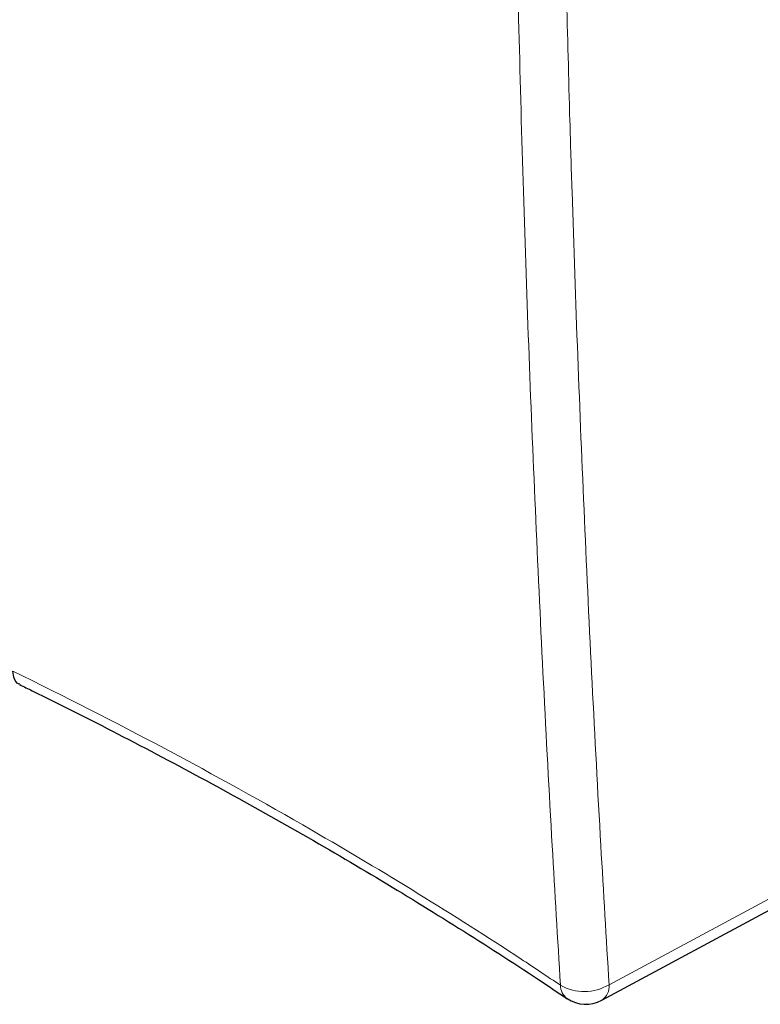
# Paper-space layout 'Blatt2' of a CAD drawing. Header units: millimetres. Extents: x 5 to 418, y 2 to 292.
# Tile 6 of 60: x 116 to 147, y 103 to 144. Entities that reach past the tile are written whole.
import ezdxf

# ---------------------------------------------------------------- set-up
doc = ezdxf.new("R2010")
doc.units = ezdxf.units.MM

psp = doc.layouts.new('Blatt2')

# ---------------------------------------------------------------- linework, layer by layer
at = {"color": 7, "linetype": 'Continuous', "lineweight": 18}
psp.add_line((140.637, 103.694), (149.613, 108.52), dxfattribs=at)
at = {"color": 7, "linetype": 'Continuous', "lineweight": 25}
psp.add_line((140.328, 103.042), (149.311, 107.872), dxfattribs=at)
at = {"color": 7, "linetype": 'Continuous', "lineweight": 18}
for centre, radius, start, end in [((139.603, 105.417), 2.009, 240.1757, 300.9805), ((139.301, 103.672), 0.697, 179.8955, 233.1919), ((139.939, 103.626), 0.702, 303.6566, 5.5302)]:
    psp.add_arc(centre, radius, start, end, dxfattribs=at)
at = {"color": 7, "linetype": 'Continuous', "lineweight": 25}
psp.add_arc((139.665, 104.275), 1.4, 236.0696, 298.2656, dxfattribs=at)
at = {"color": 7, "linetype": 'Continuous', "lineweight": 18}
for points, knots in [([(138.604, 103.673), (138.486, 105.615), (138.096, 112.075), (137.548, 123.124), (137.02, 136.769), (136.808, 145.919), (136.703, 150.449)], [0, 0, 0, 0, 0.126, 0.419218, 0.712417, 1, 1, 1, 1]), ([(138.736, 150.523), (138.815, 146.952), (138.917, 142.39), (139.196, 133.255), (139.58, 123.122), (140.131, 112.086), (140.52, 105.633), (140.637, 103.694)], [0, 0, 0, 0, 0.22627, 0.289152, 0.581705, 0.874277, 1, 1, 1, 1]), ([(115.695, 116.81), (115.695, 116.81), (117.852, 115.756), (122.104, 113.587), (127.734, 110.465), (132.678, 107.514), (136.115, 105.335), (138.056, 104.039), (138.604, 103.673)], [0, 0, 0, 0, 0.000001, 0.261989, 0.525925, 0.724078, 0.922232, 1, 1, 1, 1])]:
    psp.add_open_spline(points, degree=3, knots=knots, dxfattribs=at)
at = {"color": 7, "linetype": 'Continuous', "lineweight": 25}
for points, knots in [([(115.99, 116.258), (115.97, 116.263), (115.869, 116.288), (115.749, 116.469), (115.713, 116.696), (115.695, 116.81)], [0, 0, 0, 0, 0.10434, 0.55217, 1, 1, 1, 1]), ([(115.984, 116.244), (116.158, 116.159), (117.542, 115.483), (120.162, 114.159), (123.792, 112.24), (127.402, 110.234), (130.924, 108.18), (134.355, 106.072), (137, 104.38), (138.48, 103.379), (138.878, 103.11)], [0, 0, 0, 0, 0.021161, 0.167712, 0.323038, 0.477575, 0.632723, 0.787997, 0.943067, 1, 1, 1, 1])]:
    psp.add_open_spline(points, degree=3, knots=knots, dxfattribs=at)

doc.saveas('drawing.dxf')
